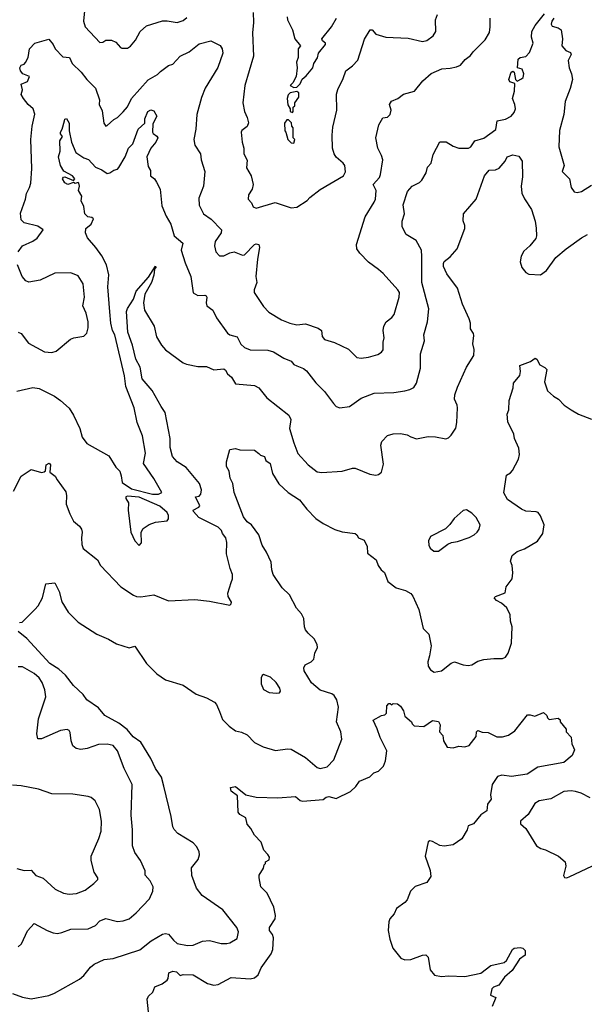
# Model space of a CAD drawing. Extents: x 1863118 to 1989590, y 394482 to 532474.
# Tile 113 of 215: x 1911825 to 1915695, y 503509 to 510255. Entities that reach past the tile are written whole.
import ezdxf

# ---------------------------------------------------------------- set-up
doc = ezdxf.new("R2010")
doc.units = 0

msp = doc.modelspace()

# ---------------------------------------------------------------- linework, layer by layer
at = {"layer": '0CON20XD'}
for points in [[(1912270, 510315), (1912261.9, 510245), (1912272.9, 510205), (1912375, 510098), (1912395, 510100.8), (1912415.8, 510114.2), (1912454.2, 510114.2), (1912485, 510100.8), (1912515, 510064), (1912525, 510060), (1912565, 510060.8), (1912585, 510074.2), (1912618.6, 510115), (1912652, 510175), (1912695, 510214), (1912805, 510247.5), (1912835, 510248), (1912905, 510235.6), (1912945, 510248.5), (1912970.1, 510269.9)], [(1913425.9, 510304.1), (1913427.1, 510235), (1913420, 510165), (1913426.7, 510005), (1913368.1, 509805), (1913354.3, 509685), (1913365.4, 509625.4), (1913384.4, 509585), (1913392.5, 509547.5), (1913385, 509523.8), (1913346.7, 509495), (1913343.8, 509485), (1913349.2, 509415), (1913361.5, 509375), (1913360.4, 509335), (1913383.2, 509293.2), (1913379.5, 509239.5), (1913412, 509185), (1913424.2, 509125), (1913418.6, 509095), (1913394.2, 509055), (1913390, 509025), (1913415, 509000), (1913425, 508974), (1913445, 508963.5), (1913575, 509002.5), (1913685, 508965.5), (1913725, 508970.8), (1913794.5, 509015.5), (1913813.3, 509036.7), (1913885, 509090.8), (1914044.4, 509185.6), (1914057, 509213), (1914053.1, 509255), (1914042.8, 509272.8), (1913994.1, 509314.1), (1913980, 509335), (1913968.5, 509375), (1913966.2, 509465), (1913970.5, 509519.5), (1913999.6, 509635), (1913997.1, 509745), (1914005, 509776), (1914041.7, 509851.7), (1914059.4, 509905), (1914105, 509938.1), (1914142.2, 509977.8), (1914189.1, 510120.9), (1914226.7, 510185), (1914240, 510185), (1914265.8, 510155.8), (1914335, 510134.2), (1914487.3, 510127.3), (1914585, 510105.8), (1914615, 510111.4), (1914659.4, 510145), (1914676.7, 510175), (1914675.6, 510255), (1914688.9, 510291.1)], [(1911805, 507709.2), (1911915, 507735.7), (1911957.6, 507727.6), (1912063.8, 507675), (1912105, 507647.1), (1912163.6, 507593.6), (1912195, 507546.2), (1912236.5, 507455), (1912254.5, 507394.5), (1912285, 507352), (1912436.6, 507266.6), (1912485, 507190), (1912511.2, 507161.2), (1912520.8, 507129.2), (1912527.1, 507085), (1912590.7, 507040.7), (1912734.6, 507005.4), (1912776.4, 507003.6), (1912798.8, 507015), (1912745, 507111.2), (1912674.4, 507215), (1912687.1, 507285), (1912666.9, 507405), (1912630, 507495), (1912610.9, 507595), (1912552, 507742), (1912542.8, 507815), (1912476.4, 508095), (1912462.1, 508125), (1912450, 508175), (1912443.8, 508253.8), (1912428.2, 508425), (1912436.2, 508506.2), (1912419.5, 508575), (1912387.6, 508637.6), (1912346.7, 508695), (1912289.5, 508759.5), (1912275.8, 508795), (1912279.2, 508825), (1912315.4, 508854.6), (1912330, 508890), (1912319.8, 508899.8), (1912291.2, 508905), (1912272, 508925), (1912264.2, 508975), (1912247.5, 509015), (1912250, 509045), (1912228.5, 509085), (1912235.6, 509115), (1912230, 509135), (1912225, 509140), (1912205, 509132.5), (1912195, 509140), (1912155, 509125.6), (1912135, 509138), (1912118, 509165), (1912125, 509176.2), (1912135, 509178.8), (1912195, 509152.5), (1912204, 509165), (1912188.1, 509185), (1912126.7, 509216.7), (1912105, 509256.2), (1912091.5, 509315), (1912102.9, 509355), (1912100.8, 509425), (1912118.8, 509455), (1912103.8, 509473.8), (1912104.5, 509485), (1912116.9, 509505), (1912133.1, 509563.1), (1912135, 509573.3), (1912145, 509577.1), (1912164.5, 509545), (1912164.7, 509494.7), (1912180, 509415), (1912210.9, 509345), (1912265, 509308.8), (1912296.1, 509296.1), (1912345, 509244.7), (1912387.4, 509227.4), (1912425, 509200.9), (1912443.8, 509206.2), (1912470, 509225), (1912495, 509231.2), (1912505, 509242), (1912547.5, 509315), (1912570.2, 509375), (1912599.5, 509405), (1912637.3, 509505), (1912682.1, 509545), (1912683.4, 509575), (1912702.9, 509625), (1912725, 509636.9), (1912745, 509630), (1912766, 509595), (1912738.8, 509541.2), (1912735.8, 509485), (1912739.2, 509475), (1912766.2, 509456.2), (1912771.1, 509445), (1912758.5, 509415), (1912725, 509374.4), (1912696.9, 509315), (1912705, 509250), (1912722.7, 509222.7), (1912722.2, 509185), (1912750, 509165), (1912761.7, 509141.7), (1912788, 509095), (1912799.5, 508979.5), (1912828.3, 508908.3), (1912860.8, 508855), (1912884.2, 508775), (1912943.1, 508725), (1912930.9, 508675), (1912958.6, 508588.6), (1912998.6, 508495), (1913015, 508383.3), (1913045, 508366), (1913095, 508368.8), (1913103.9, 508363.9), (1913108.8, 508355), (1913102.5, 508315), (1913107.5, 508295), (1913150, 508265), (1913173.4, 508213.4), (1913248.5, 508108.5), (1913265, 508096.9), (1913315, 508082), (1913341.1, 508031.1), (1913365, 508010), (1913405, 507994.3), (1913525, 507990), (1913565, 507980), (1913635.4, 507935.4), (1913686.7, 507915), (1913705, 507893.3), (1913725, 507884), (1913770, 507865), (1913789.7, 507849.7), (1913855, 507768), (1913915, 507708), (1913976, 507625), (1913995, 507606), (1914020, 507595), (1914085, 507605.8), (1914165, 507662.5), (1914254.4, 507695.6), (1914388.3, 507701.7), (1914465, 507712.2), (1914499.3, 507720.7), (1914526, 507735), (1914544.3, 507765), (1914572.1, 507867.9), (1914572.5, 507965), (1914598.6, 508055), (1914594, 508095), (1914620, 508185), (1914630, 508275), (1914581.3, 508455), (1914582, 508632), (1914578.1, 508675), (1914543, 508743), (1914473.9, 508783.9), (1914445.5, 508835), (1914445.5, 508875), (1914461.9, 508925), (1914452.6, 508987.4), (1914482.1, 509077.9), (1914515, 509115.6), (1914565, 509138.6), (1914581.4, 509155), (1914611.2, 509205), (1914621.2, 509245), (1914645, 509272.5), (1914658.3, 509331.7), (1914705, 509417.5), (1914748.8, 509418.8), (1914795, 509387.5), (1914835, 509375.7), (1914900, 509375), (1914918, 509385), (1914945, 509424.2), (1915005, 509442.9), (1915087.7, 509502.3), (1915098.3, 509561.7), (1915155, 509573.5), (1915192.5, 509595), (1915215, 509620), (1915222.7, 509645), (1915219.6, 509675), (1915202.9, 509715), (1915216.2, 509765), (1915218.6, 509818.6), (1915185, 509830), (1915177.5, 509845), (1915194, 509895), (1915205, 509903.3), (1915213.3, 509895), (1915224.3, 509844.3), (1915234, 509834), (1915265, 509848.9), (1915275, 509860), (1915279.6, 509885), (1915268.2, 509915), (1915236.1, 509926.1), (1915241.1, 509985), (1915255, 509996.7), (1915295, 510002.5), (1915319.1, 510030.9), (1915343.3, 510095), (1915333.8, 510136.2), (1915336.2, 510175), (1915357.5, 510215), (1915422.5, 510295)], [(1913444.5, 508495.5), (1913451.4, 508455), (1913431.4, 508405), (1913432.5, 508385), (1913495, 508290), (1913532.1, 508252.1), (1913618.8, 508198.8), (1913675.6, 508175.6), (1913725, 508164.4), (1913785, 508170.5), (1913871.2, 508141.2), (1913892.9, 508125), (1913898.9, 508085), (1913913.6, 508063.6), (1913983.2, 508043.2), (1914078.3, 507998.3), (1914135, 507941.2), (1914165, 507935.8), (1914215, 507941.9), (1914279.8, 507960.2), (1914303.8, 507976.2), (1914316.2, 507993.8), (1914315.4, 508045), (1914323.6, 508075), (1914316.5, 508125), (1914320, 508155), (1914337.1, 508185), (1914375.3, 508214.7), (1914391.1, 508235), (1914426.7, 508355), (1914427.1, 508385), (1914416, 508405), (1914316.6, 508516.6), (1914285, 508543.8), (1914215, 508593.8), (1914156.7, 508655), (1914136.7, 508685), (1914133.3, 508715), (1914192, 508905), (1914255, 509003.8), (1914263.6, 509026.4), (1914267.3, 509085), (1914247.5, 509125), (1914291.1, 509175), (1914299.1, 509195), (1914314.3, 509295), (1914305.7, 509325), (1914279.2, 509375), (1914266, 509445), (1914287.5, 509535), (1914315, 509583.3), (1914345, 509586.7), (1914363.8, 509605), (1914370, 509635), (1914360, 509675), (1914373.2, 509696.8), (1914415.7, 509714.3), (1914455, 509744), (1914530, 509765), (1914588, 509835), (1914645, 509885.7), (1914718, 509918), (1914775, 509922.9), (1914818.8, 509931.2), (1914845.6, 509944.4), (1914877.3, 509982.7), (1914915, 510008.8), (1914933.3, 510035), (1915015, 510116), (1915045, 510167.5), (1915050.5, 510205), (1915048.5, 510265)], [(1913658.8, 510275), (1913660.8, 510255), (1913695.6, 510185.6), (1913710.8, 510125), (1913750, 510075), (1913733.3, 510055), (1913733.9, 509996.1), (1913723.3, 509965), (1913726.7, 509925), (1913720, 509865), (1913697, 509823), (1913680, 509805), (1913705, 509790), (1913725, 509792.5), (1913747.5, 509815), (1913761.7, 509848.3), (1913789.3, 509870.7), (1913833.3, 509925), (1913841.2, 509955), (1913865.9, 509994.1), (1913873.8, 510025), (1913920, 510085), (1913920, 510095), (1913900, 510110), (1913896, 510125), (1913962, 510205), (1913997.5, 510265)], [(1915486, 510265), (1915471.5, 510245), (1915467.9, 510225), (1915475, 510210.6), (1915515, 510200), (1915535.5, 510185.5), (1915544.4, 510125), (1915540.6, 510075), (1915569.2, 510045), (1915599.2, 510029.2), (1915605.5, 510015.5), (1915584.3, 509975.7), (1915590.8, 509925), (1915606.9, 509885), (1915614.4, 509845), (1915596.9, 509783.1), (1915563.3, 509695), (1915555.5, 509604.5), (1915525.6, 509495), (1915519.4, 509385), (1915556.7, 509255), (1915543.3, 509215), (1915593.3, 509165), (1915604, 509105), (1915625, 509076.2), (1915645, 509072), (1915675, 509077.5), (1915745, 509122)], [(1911815.8, 508665), (1911845, 508705.8), (1911915, 508736.9), (1911945, 508757.5), (1911986.2, 508815), (1911949.7, 508839.7), (1911855, 508862.5), (1911835, 508883.3), (1911830.9, 508929.1), (1911865.7, 509025), (1911871.9, 509065), (1911893.1, 509105), (1911901.4, 509135), (1911909.2, 509235), (1911902.2, 509435), (1911910, 509525), (1911928.1, 509608.1), (1911917.1, 509645), (1911883.3, 509675), (1911850.8, 509715), (1911836.4, 509743.6), (1911843.8, 509775), (1911835.8, 509814.2), (1911878.3, 509831.7), (1911892.5, 509865), (1911845.7, 509885), (1911830, 509905), (1911827.1, 509925), (1911835.8, 509944.2), (1911855, 509950.8), (1911865, 509962), (1911883.5, 509995), (1911893.6, 510056.4), (1911930, 510095), (1912025, 510121.2), (1912054.3, 510085), (1912068, 510055), (1912120.7, 510000.7), (1912166, 509995), (1912183.8, 509955), (1912246.6, 509896.6), (1912284.6, 509844.6), (1912345.6, 509785), (1912372.7, 509705), (1912369.6, 509675), (1912389.8, 509629.8), (1912401.9, 509545), (1912415, 509526.2), (1912425, 509530), (1912469.4, 509570.6), (1912495, 509584.4), (1912535, 509624.5), (1912565, 509658.9), (1912590.9, 509715), (1912706.6, 509843.4), (1912770.8, 509879.3), (1912789.5, 509900.5), (1912845, 509940.8), (1912875, 509950), (1912925.7, 510005), (1912987.5, 510035), (1913055, 510090), (1913135, 510110), (1913198.7, 510078.7), (1913213.1, 510055), (1913216.4, 510025), (1913183.3, 509926.8), (1913095.7, 509785), (1913072, 509722), (1913040, 509605), (1913033.3, 509505), (1913018.9, 509435), (1913026.4, 509396.4), (1913064, 509335), (1913068, 509295), (1913094.2, 509215), (1913084.3, 509115), (1913052.7, 509032.7), (1913054.4, 508985), (1913084, 508924), (1913137.8, 508887.8), (1913207.5, 508815), (1913205.6, 508795), (1913165.6, 508735), (1913160, 508705), (1913170, 508665), (1913195, 508638), (1913225, 508638.1), (1913265, 508658.2), (1913295, 508664.5), (1913352.2, 508642.2), (1913365, 508643.3), (1913435, 508715.8), (1913445, 508720), (1913463.8, 508713.8), (1913469.2, 508695), (1913454.7, 508615.3), (1913444.5, 508495.5)], [(1913695, 509620), (1913700, 509625), (1913700, 509655), (1913710, 509665), (1913710, 509685), (1913737.5, 509725), (1913737.5, 509755), (1913725, 509762.5), (1913680, 509755), (1913665, 509740), (1913657.5, 509715), (1913662.5, 509672.5), (1913680, 509645), (1913680, 509625), (1913695, 509620)], [(1913705, 509410), (1913710, 509435), (1913700, 509445), (1913700, 509515), (1913690, 509525), (1913688.3, 509548.3), (1913668.3, 509568.3), (1913655, 509570), (1913640, 509545), (1913643, 509493), (1913650, 509485), (1913662.5, 509435), (1913685, 509412.5), (1913705, 509410)], [(1911782, 507025), (1911835, 507128.8), (1911905, 507173.8), (1911975, 507153.8), (1911993.6, 507156.4), (1912002.5, 507165), (1912006.7, 507205), (1912026.7, 507216.7), (1912037.5, 507205), (1912032.5, 507155), (1912067.7, 507127.7), (1912083.1, 507103.1), (1912140.6, 507020.6), (1912145.5, 506995), (1912143.5, 506935), (1912169.3, 506869.3), (1912195, 506820), (1912236, 506785), (1912248.9, 506765), (1912254.5, 506745), (1912247.8, 506705), (1912250.3, 506660.3), (1912261.2, 506631.2), (1912358.8, 506555), (1912378, 506515), (1912519.3, 506369.3), (1912605, 506312.5), (1912625, 506303.1), (1912655, 506300.6), (1912745, 506315.7), (1912845, 506272.5), (1913025, 506282.5), (1913125, 506272), (1913265, 506243.3), (1913275, 506252.5), (1913275.8, 506265), (1913254, 506304), (1913252, 506325), (1913275, 506400), (1913283.3, 506425), (1913283.8, 506455), (1913267.1, 506495), (1913241.9, 506595), (1913245.7, 506674.3), (1913238.1, 506705), (1913215.6, 506735), (1913209.4, 506755), (1913185, 506777.3), (1913052.2, 506845), (1913016.7, 506885), (1913014.6, 506895.4), (1913052.9, 506915), (1913060.9, 506925), (1913030, 506985), (1913055, 506990), (1913066.3, 507003.7), (1913070.5, 507035), (1913057.4, 507077.4), (1912966.6, 507186.6), (1912905, 507225.5), (1912873.1, 507263.1), (1912857.5, 507325), (1912857.5, 507385), (1912823.3, 507565), (1912794.6, 507604.6), (1912733.5, 507715), (1912665, 507795.6), (1912650, 507875), (1912620.1, 507930.1), (1912597.6, 508025), (1912567.4, 508115), (1912556.5, 508255), (1912563.4, 508276.6), (1912605, 508341.2), (1912623.9, 508396.1), (1912708.5, 508491.5), (1912755, 508566.2), (1912757.5, 508555), (1912750, 508545), (1912745.4, 508505), (1912729.2, 508455), (1912683.1, 508375), (1912674.6, 508314.6), (1912681.1, 508265), (1912745.8, 508155), (1912762.4, 508082.4), (1912796, 508025), (1912823.6, 507993.6), (1912945, 507904), (1912967.5, 507895), (1913045, 507879.4), (1913105, 507880), (1913155.5, 507855.5), (1913225, 507862), (1913236, 507855), (1913249.1, 507829.1), (1913276.8, 507806.8), (1913305, 507760), (1913435, 507747.8), (1913465, 507734), (1913519.2, 507665), (1913670, 507545), (1913683.8, 507515), (1913674.2, 507455), (1913703.3, 507355), (1913732.4, 507282.4), (1913802.5, 507205), (1913865, 507157.5), (1913895, 507152.9), (1914035, 507161.4), (1914105, 507182.5), (1914125, 507182.9), (1914225, 507142.5), (1914265, 507134), (1914285, 507140), (1914304, 507155), (1914319.1, 507209.1), (1914300.5, 507339.5), (1914306.7, 507365), (1914345, 507406.7), (1914385, 507418), (1914435, 507420), (1914481.7, 507411.7), (1914505, 507396.7), (1914545, 507383.3), (1914625, 507398.8), (1914675, 507398), (1914745, 507383.8), (1914765, 507391.2), (1914782.1, 507407.9), (1914813.4, 507456.6), (1914821.4, 507495), (1914825.8, 507595.8), (1914823.8, 507615), (1914806.2, 507655), (1914807.5, 507685), (1914825, 507737.5), (1914888, 507875), (1914938, 507955), (1914940, 507995), (1914931.2, 508035), (1914937.7, 508092.3), (1914935.8, 508105), (1914915, 508137.5), (1914914.4, 508175), (1914906.7, 508205), (1914860, 508305), (1914825, 508416.7), (1914752, 508515), (1914729.2, 508565), (1914728.6, 508585), (1914735, 508598), (1914775, 508630.6), (1914823.9, 508686.1), (1914875.8, 508825), (1914875.8, 508845), (1914863.9, 508876.1), (1914866.2, 508925), (1914953.8, 509025), (1915011.2, 509185), (1915042.5, 509225), (1915085, 509225.8), (1915112.2, 509237.8), (1915152.9, 509285), (1915167.1, 509315), (1915205, 509328.8), (1915245, 509320), (1915269.2, 509285), (1915271.7, 509178.3), (1915262.9, 509115), (1915267, 509067), (1915285, 509026.7), (1915332, 508955), (1915357.5, 508875), (1915365.7, 508825.7), (1915367.1, 508775), (1915361.4, 508755), (1915320.6, 508705), (1915281.1, 508668.9), (1915261.5, 508635), (1915255.6, 508595), (1915267.4, 508557.4)], [(1915267.4, 508557.4), (1915293.5, 508523.5), (1915315, 508512.5), (1915395, 508507.5), (1915435, 508537.5), (1915499.2, 508625), (1915570, 508685), (1915675, 508760.8), (1915716.8, 508783.2)], [(1911814.2, 508114.2), (1911835, 508106.2), (1911885, 508038.8), (1911995, 507978.6), (1912045, 507974.2), (1912075.6, 507984.4), (1912174.5, 508065.5), (1912196.1, 508076.1), (1912265, 508086.7), (1912285, 508107.5), (1912294.2, 508145), (1912294.3, 508185.7), (1912280.5, 508245), (1912257.5, 508295), (1912270.5, 508355), (1912260.6, 508445), (1912225, 508500.8), (1912175, 508520.5), (1912065, 508518.8), (1911965, 508470.6), (1911887.3, 508457.3), (1911866.2, 508465), (1911841.2, 508495), (1911810, 508575)], [(1911825, 506126.2), (1911841.7, 506128.3), (1911928, 506215), (1911950.9, 506239.1), (1911981.4, 506295), (1912005, 506390), (1912065, 506396.7), (1912095, 506336.7), (1912115, 506266.7), (1912157.1, 506195), (1912225, 506127.5), (1912355, 506045.8), (1912435, 506010), (1912488.3, 505978.3), (1912575, 505951.2), (1912615, 505962.5), (1912694.6, 505844.6), (1912765, 505772.5), (1912825, 505732.9), (1912945, 505696.2), (1913034.5, 505634.5), (1913105, 505609.2), (1913159.7, 505579.7), (1913175, 505563.3), (1913193.6, 505516.4), (1913215, 505461.2), (1913260, 505415), (1913305, 505382.5), (1913345, 505374.2), (1913383.3, 505355), (1913435, 505303.8), (1913493, 505273), (1913578.8, 505248.8), (1913660.3, 505259.7), (1913685, 505257.1), (1913785, 505200), (1913865, 505131.9), (1913885.6, 505125.6), (1913932.6, 505137.4), (1913977.8, 505185), (1914033.1, 505325), (1914025.5, 505375), (1913995.9, 505444.1), (1914011.2, 505545), (1913998, 505595), (1913980, 505625), (1913965, 505636), (1913885, 505661.9), (1913825, 505712.9), (1913775.5, 505795), (1913773.1, 505815), (1913782.5, 505835), (1913823.6, 505856.4), (1913841.4, 505875), (1913847.9, 505915), (1913865.5, 505955), (1913863.5, 505975), (1913843.3, 506013.3), (1913801.2, 506051.2), (1913784.6, 506074.6), (1913776.6, 506096.6), (1913772.8, 506152.8), (1913757.5, 506185), (1913723.3, 506223.3), (1913675.4, 506315), (1913623.2, 506363.2), (1913562.3, 506455), (1913552.7, 506485), (1913547.6, 506537.6), (1913517.4, 506607.4), (1913488, 506655), (1913463.8, 506725), (1913413.3, 506795), (1913384.4, 506814.4), (1913359.7, 506849.7), (1913294, 507015), (1913286.4, 507076.4), (1913267.5, 507115), (1913261.7, 507161.7), (1913242.5, 507195), (1913242.5, 507225), (1913265, 507310), (1913305, 507316.7), (1913335, 507307.5), (1913435, 507306.7), (1913463.6, 507283.6), (1913475, 507272.5), (1913503, 507263), (1913512.5, 507235), (1913541.2, 507215), (1913558.8, 507145), (1913602, 507075), (1913666, 507015), (1913742, 506965), (1913792.1, 506902.1), (1913855, 506836.7), (1913905, 506803.3), (1913985, 506763.3), (1914035, 506746.7), (1914123.9, 506733.9), (1914136.7, 506725), (1914147.5, 506705), (1914185, 506690), (1914206.7, 506645), (1914209.3, 506599.3), (1914267.5, 506555), (1914282.5, 506515), (1914303.3, 506485), (1914325, 506467.5), (1914347.5, 506405), (1914405, 506363.1), (1914470, 506345), (1914505, 506323.8), (1914519.2, 506305), (1914560.6, 506215), (1914590.9, 506085), (1914630, 506045), (1914645.6, 505965), (1914632.9, 505897.1), (1914621.9, 505855), (1914624.2, 505825), (1914640.3, 505800.3), (1914665, 505784.2), (1914716.3, 505793.7), (1914783.2, 505846.8), (1914805, 505856.7), (1914865, 505834.2), (1914898.8, 505831.2), (1914923.9, 505836.1), (1914965, 505861.2), (1915005, 505871.2), (1915075, 505878.8), (1915135, 505877.5), (1915155, 505887.5), (1915173.3, 505915), (1915195.8, 505984.2), (1915200.8, 506095), (1915188.6, 506135), (1915187.6, 506177.6), (1915162.9, 506225), (1915128.2, 506258.2), (1915092, 506275), (1915076.7, 506295), (1915086.1, 506303.9), (1915151.2, 506328.8), (1915160.3, 506369.7), (1915200.8, 506425), (1915205.7, 506465), (1915200.8, 506515), (1915189.2, 506545), (1915200, 506585), (1915235, 506610.8), (1915285, 506628.8), (1915375, 506682.9), (1915410, 506735), (1915420.6, 506795), (1915395.4, 506855.4), (1915377.9, 506877.9), (1915365, 506884.3), (1915295, 506888.1), (1915265, 506901.4), (1915167.3, 506967.3), (1915142.9, 507012.9), (1915162.5, 507135), (1915190, 507150), (1915203.6, 507166.4), (1915243.3, 507245), (1915251.2, 507275), (1915245, 507320), (1915216.7, 507385), (1915211.2, 507415), (1915169.5, 507499.5), (1915167, 507553), (1915178.3, 507581.7), (1915179.2, 507645), (1915207.9, 507732.1), (1915209.2, 507765), (1915252.3, 507817.7), (1915258, 507845), (1915253.3, 507885), (1915325, 507912.5), (1915357, 507937), (1915368.3, 507928.3), (1915390, 507890), (1915425, 507872.5), (1915437.6, 507857.6), (1915422.5, 507775), (1915442.7, 507712.7), (1915483.8, 507675), (1915518, 507655), (1915556, 507615), (1915605, 507582.9)], [(1915605, 507582.9), (1915655, 507551.9), (1915745, 507517.1)], [(1912645, 506653.3), (1912659.3, 506670.7), (1912658.8, 506745), (1912670.5, 506769.5), (1912712.3, 506797.7), (1912755, 506812.5), (1912835, 506821.2), (1912844.2, 506835.8), (1912845, 506857.5), (1912835, 506878.6), (1912785, 506922.9), (1912645, 506984.1), (1912565, 506990.5), (1912552.5, 506985), (1912552.9, 506975), (1912570.8, 506945), (1912568, 506895), (1912586, 506745), (1912614.3, 506684.3), (1912645, 506653.3)], [(1914695, 506613.3), (1914758.8, 506661.2), (1914785, 506673.8), (1914825, 506680), (1914905, 506707.5), (1914938.8, 506725), (1914960, 506745), (1914974.3, 506765.7), (1914980, 506795), (1914952.5, 506845), (1914924.5, 506874.5), (1914887.5, 506897.5), (1914865, 506892), (1914802.4, 506837.6), (1914774.1, 506795.9), (1914744.1, 506765.9), (1914640, 506715), (1914628, 506685), (1914630, 506655), (1914638.8, 506635), (1914664.1, 506614.1), (1914695, 506613.3)], [(1911775, 503584), (1911845, 503557.5), (1911905, 503548), (1912025, 503569.2), (1912064.3, 503585.7), (1912235, 503681.2), (1912265, 503706.2), (1912311.2, 503765), (1912335, 503783.8), (1912405, 503815.8), (1912465, 503822.5), (1912647.9, 503882.1), (1912726.1, 503943.9), (1912805, 503989.2), (1912825, 503994.2), (1912845, 503989.2), (1912878.2, 503948.2), (1912905, 503926.9), (1912975, 503911.5), (1913015, 503914.4), (1913077, 503943), (1913125, 503947.5), (1913206.8, 503926.8), (1913245, 503925.6), (1913265, 503930), (1913315, 503960), (1913324, 504005), (1913312.5, 504035), (1913217.6, 504157.6), (1913074.7, 504254.7), (1913036.7, 504305), (1913005, 504392.5), (1913002, 504445), (1913049.1, 504500.9), (1913057, 504533), (1913054.2, 504555), (1913038.7, 504588.7), (1913015, 504616), (1912909.7, 504679.7), (1912885, 504706.7), (1912875.8, 504725.8), (1912864.1, 504795.9), (1912813.2, 505003.2), (1912796.3, 505066.3), (1912755, 505124), (1912723.9, 505193.9), (1912654.4, 505305), (1912603, 505343), (1912562, 505392), (1912505, 505434.6), (1912408.7, 505488.7), (1912365, 505540), (1912286, 505595), (1912261.2, 505631.2), (1912194.6, 505694.6), (1912138.1, 505765), (1912092.5, 505805), (1912031.2, 505845), (1911874.2, 506015), (1911815, 506062.5)], [(1911815, 503904.3), (1911837.4, 503922.6), (1911877.7, 504012.3), (1911925, 504063.3), (1912014.6, 504014.6), (1912055, 503999.5), (1912085, 503995.6), (1912115, 504001.1), (1912175, 504025.3), (1912295, 504025.7), (1912345, 504050), (1912375, 504081.9), (1912415, 504096.9), (1912496.6, 504076.6), (1912535, 504080.6), (1912575, 504094.3), (1912622.5, 504135), (1912715, 504231.2), (1912737.5, 504285), (1912740.8, 504315), (1912719.2, 504355), (1912685.7, 504395), (1912684.4, 504424.4), (1912654, 504495), (1912615, 504550), (1912597.5, 504595), (1912598.9, 504705), (1912588.5, 504805), (1912595.6, 505015), (1912542.2, 505125), (1912496.4, 505245), (1912465, 505281.9), (1912425, 505292.5), (1912365, 505288.5), (1912287.8, 505262.2), (1912245, 505255.6), (1912212, 505262), (1912190.2, 505280.2), (1912178.1, 505315), (1912171.3, 505371.3), (1912164.4, 505384.4), (1912151.7, 505391.7), (1912105, 505385.6), (1911975, 505327.1), (1911948.6, 505328.6), (1911942.1, 505362.1), (1911953.1, 505465), (1912004.5, 505615), (1911997.3, 505665), (1911978.2, 505715), (1911958.5, 505745), (1911924.4, 505775), (1911845, 505821.2), (1911815, 505822.5)], [(1913585, 505640), (1913605, 505643.3), (1913613.3, 505655), (1913608.8, 505675), (1913583.8, 505715), (1913545, 505750), (1913495, 505770), (1913487, 505763), (1913480, 505745), (1913481.2, 505705), (1913496.1, 505666.1), (1913535, 505646.2), (1913585, 505640)], [(1912707, 503457), (1912700, 503545), (1912707.5, 503565), (1912738.3, 503591.7), (1912751.2, 503628.8), (1912801.2, 503648.8), (1912835.5, 503674.5), (1912843.4, 503686.6), (1912848, 503725), (1912875, 503735.6), (1912900.9, 503730.9), (1912925, 503707.5), (1912945, 503714.2), (1913015, 503710.8), (1913112.6, 503652.6), (1913155, 503640.4), (1913185, 503646.2), (1913275, 503693.1), (1913405, 503683.3), (1913435, 503690.4), (1913459.1, 503710.9), (1913481.2, 503758.8), (1913549.4, 503855), (1913560.8, 503885), (1913564.4, 503965), (1913557.4, 503987.4), (1913537.5, 504015), (1913537.5, 504035), (1913576, 504095), (1913577.7, 504117.7), (1913567.5, 504175), (1913520.9, 504270.9), (1913478.8, 504315), (1913467.5, 504375), (1913467.5, 504395), (1913497, 504443), (1913500, 504465), (1913510, 504475), (1913510, 504485), (1913535, 504500), (1913536.4, 504516.4), (1913526.4, 504536.4), (1913497.5, 504565), (1913480.7, 504620.7), (1913435, 504667.5), (1913410, 504715), (1913384.3, 504744.3), (1913376.1, 504786.1), (1913335, 504810), (1913323.3, 504825), (1913317, 504937), (1913275, 504970), (1913270, 504995), (1913305, 505002.5), (1913374.3, 504944.3), (1913445, 504928), (1913595, 504923.3), (1913715, 504932.5), (1913746.4, 504906.4), (1913765, 504900), (1913905, 504913.3), (1913925, 504928.8), (1913945, 504933.3), (1913995, 504920), (1914093, 504967), (1914129.3, 505000.7), (1914155, 505037.5), (1914225, 505067.5), (1914252.5, 505095), (1914285, 505107.5), (1914318.3, 505141.7), (1914333, 505177), (1914341.2, 505245), (1914295, 505337.5), (1914276, 505396), (1914247.5, 505455), (1914305, 505487.5), (1914328.3, 505491.7), (1914340, 505505), (1914342.5, 505555), (1914355, 505570), (1914365, 505570), (1914375, 505560), (1914385, 505570), (1914415, 505567.5), (1914435, 505552.5), (1914455, 505520), (1914463.9, 505483.9), (1914510, 505445), (1914515, 505430), (1914528.3, 505418.3), (1914595, 505412.5), (1914655, 505453.3), (1914696.4, 505446.4), (1914706.2, 505425), (1914702.5, 505375), (1914725, 505350), (1914730, 505315), (1914755, 505270), (1914795, 505267.5), (1914835, 505277.5), (1914875, 505273.3), (1914905, 505282.5), (1914952.5, 505345), (1914956.2, 505375), (1914965, 505386.2), (1914995, 505374), (1915035, 505371.2), (1915095, 505341.2), (1915135, 505341.2), (1915175, 505353.8), (1915217.7, 505382.3), (1915305, 505492.5), (1915323, 505493), (1915355, 505482.5), (1915415, 505507.5), (1915438.3, 505488.3), (1915441.7, 505471.7), (1915455, 505460), (1915515, 505470), (1915528.3, 505458.3), (1915530, 505445), (1915570, 505395), (1915570, 505375), (1915605, 505340), (1915610, 505295), (1915621.7, 505268.3)], [(1915621.7, 505268.3), (1915626.7, 505253.3), (1915612.5, 505215), (1915555, 505166.2), (1915376.8, 505133.2), (1915304.2, 505085.8), (1915195, 505070), (1915130.3, 505079.7), (1915100.9, 505069.1), (1915063.8, 505015), (1915051.2, 504945), (1915056.2, 504915), (1915030.5, 504879.5), (1915025.8, 504835), (1914985, 504806.7), (1914935, 504746.2), (1914898.3, 504731.7), (1914891.2, 504705), (1914855, 504643.3), (1914795, 504602), (1914735, 504592.9), (1914705, 504597.5), (1914655, 504625.8), (1914635, 504628.8), (1914625, 504623.3), (1914604.4, 504525), (1914639.3, 504425), (1914643.3, 504385), (1914616.3, 504343.7), (1914535, 504315.6), (1914504.3, 504285), (1914481.1, 504225), (1914464.1, 504205.9), (1914407.1, 504165), (1914390.7, 504129.3), (1914360.8, 504095), (1914354.4, 504075), (1914351.5, 504015), (1914361.1, 503955), (1914383.6, 503893.6), (1914436.6, 503826.6), (1914465, 503813.1), (1914505, 503816.7), (1914585, 503845.6), (1914607.9, 503847.9), (1914625, 503832.5), (1914638.5, 503745), (1914668.7, 503708.7), (1914715, 503700.6), (1914765, 503705.6), (1914875, 503700.6), (1914985, 503722.5), (1915055, 503774.3), (1915144.5, 503795.5), (1915160.9, 503809.1), (1915202, 503885), (1915215, 503894), (1915255, 503898.8), (1915273.6, 503893.6), (1915288.3, 503878.3), (1915290, 503845), (1915250.6, 503819.4), (1915199.2, 503740.8), (1915146.7, 503695), (1915109.3, 503640.7), (1915072.9, 503627.1), (1915061.2, 503615), (1915051.2, 503571.2), (1915087.5, 503555), (1915062.5, 503495)], [(1911805, 504438.9), (1911855, 504426.9), (1911905, 504428.6), (1911920.9, 504410.9), (1911935, 504391.4), (1911985, 504372.5), (1912068.3, 504298.3), (1912125, 504271.2), (1912165, 504264.2), (1912215, 504268.8), (1912275, 504291.2), (1912332.7, 504337.3), (1912360, 504365), (1912360, 504375), (1912336.2, 504415), (1912315.6, 504495), (1912315.8, 504524.2), (1912368.1, 504645), (1912383.3, 504695), (1912385.6, 504765), (1912373.1, 504845), (1912343.2, 504903.2), (1912315.6, 504925.6), (1912295, 504932.5), (1912189.1, 504949.1), (1912045, 504950.8), (1911955, 504984), (1911835, 505006.2), (1911775, 505011.2)], [(1915735, 504923.3), (1915673.3, 504955), (1915635, 504967.1), (1915605, 504972.5), (1915555, 504967.1), (1915465, 504916.7), (1915385, 504902.5), (1915355.8, 504884.2), (1915310.5, 504809.5), (1915257.5, 504765), (1915257.5, 504745), (1915294.3, 504714.3), (1915367.5, 504595), (1915396.4, 504576.4), (1915427.7, 504567.7), (1915517.5, 504525), (1915562.5, 504485), (1915567.5, 504455), (1915553, 504393), (1915558.3, 504378.3), (1915575, 504376.7), (1915595, 504384.2), (1915785.8, 504475)]]:
    msp.add_lwpolyline(points, dxfattribs=at)

doc.saveas('drawing.dxf')
